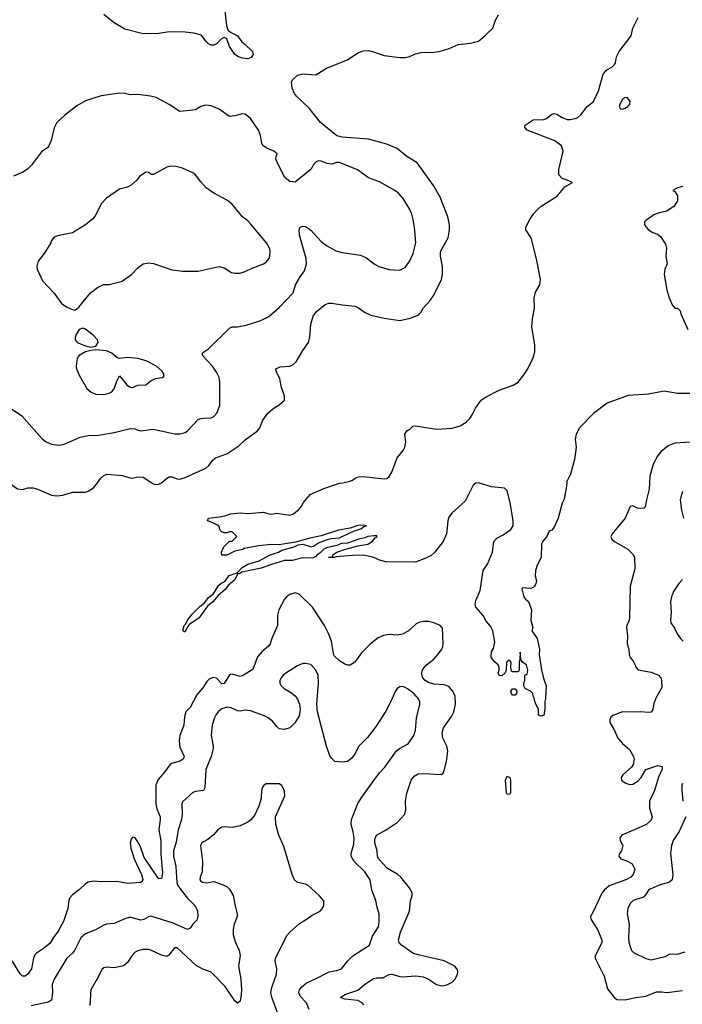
# Model space of a CAD drawing. Header units: inches. Extents: x 1473912 to 1647258, y 640388 to 773423.
# Tile 105 of 256: x 1512527 to 1517587, y 696019 to 703534. Entities that reach past the tile are written whole.
import ezdxf

# ---------------------------------------------------------------- set-up
doc = ezdxf.new("R2010")
doc.units = ezdxf.units.IN
doc.header["$MEASUREMENT"] = 0
doc.layers.add('B5619', color=7, linetype='Continuous')
doc.layers.add('B5710', color=7, linetype='Continuous')

msp = doc.modelspace()

# ---------------------------------------------------------------- linework, layer by layer
at = {"layer": 'B5619', "color": 5}
for points, elevation in [([(1512440.8, 700000), (1512450, 699995.5), (1512510, 699953), (1512550, 699947.7), (1512590, 699959.5), (1512630, 699959.5), (1512670, 699948.7), (1512770, 699905.3), (1512810, 699899.5), (1512856.3, 699903.7), (1512930, 699928), (1513027.9, 699927.9), (1513050, 699934.9), (1513090, 699960.5), (1513120.8, 700000)], 720), ([(1513535.5, 700000), (1513550, 699990.4), (1513570, 699985.7), (1513590, 699988.9), (1513610, 699999.5), (1513610.6, 700000)], 720), ([(1516705.8, 700000), (1516701.7, 699958.3), (1516685, 699875), (1516670, 699843.7), (1516638.3, 699730), (1516610, 699659.6), (1516590, 699636.9), (1516570, 699629.3), (1516552.9, 699590), (1516524.3, 699555.7), (1516512.9, 699530), (1516510.4, 699430), (1516478, 699370), (1516465.5, 699330), (1516464, 699290), (1516474, 699250), (1516470, 699228), (1516455.2, 699204.8), (1516430, 699193.2), (1516370, 699198), (1516362, 699190), (1516377.3, 699130), (1516390.5, 699110.5), (1516412, 699092), (1516437, 699030), (1516430.4, 698950.4), (1516444.7, 698895.3), (1516438, 698870), (1516478.8, 698810), (1516496, 698730), (1516494.4, 698685.6), (1516512.8, 698572.8), (1516527.7, 698507.7), (1516546.8, 698450), (1516542.8, 698350), (1516537.3, 698330), (1516537.3, 698270), (1516530, 698226), (1516510, 698218), (1516490, 698226), (1516488, 698270), (1516463.1, 698323.1), (1516456.4, 698356.4), (1516448, 698370), (1516446, 698390), (1516428.4, 698408.4), (1516388, 698430), (1516378, 698450), (1516378, 698470), (1516386, 698490), (1516386, 698530), (1516402, 698538), (1516408, 698570), (1516398, 698610), (1516370, 698628), (1516354, 698650), (1516350, 698706), (1516346.8, 698653.2), (1516340.7, 698630), (1516342.5, 698577.5), (1516338.4, 698561.6), (1516330, 698556), (1516290, 698557.2), (1516282.5, 698562.5), (1516277, 698590), (1516279.3, 698630), (1516270, 698644), (1516258, 698642), (1516244.7, 698630), (1516242, 698570), (1516234, 698550), (1516210, 698526), (1516190, 698528), (1516182, 698550), (1516188.7, 698570), (1516188.7, 698590), (1516182, 698610), (1516150, 698635.3), (1516128.3, 698668.3), (1516129.8, 698710), (1516145.7, 698734.3), (1516156.8, 698783.2), (1516141, 698870), (1516123.9, 698903.9), (1516090, 698942), (1516065.9, 698985.9), (1516010.9, 699050), (1516006.6, 699070), (1516010, 699102), (1516042.5, 699177.5), (1516066.6, 699330), (1516100.6, 699379.4), (1516137.3, 699470), (1516147.5, 699550), (1516170, 699576.4), (1516218.2, 699601.8), (1516277.5, 699642.5), (1516295.8, 699670), (1516296.8, 699710), (1516273.6, 699850), (1516250, 699939), (1516230, 699958), (1516130, 699967.8), (1516030, 699998), (1516010, 699996.9), (1515990, 699982), (1515930, 699859.5), (1515829.3, 699770.7), (1515804.4, 699735.6), (1515795.8, 699710), (1515785.7, 699610), (1515762, 699550), (1515697.6, 699470), (1515670, 699445.4), (1515630, 699423.5), (1515550, 699393.2), (1515410, 699397), (1515330, 699392.7), (1515268, 699410), (1515244.7, 699424.7), (1515214.6, 699434.6), (1515150, 699446.6), (1515070, 699445.1), (1514944.7, 699435.3), (1514929.3, 699429.3), (1514886, 699430), (1514908, 699432), (1514918, 699442), (1514918, 699450), (1514948.7, 699470), (1515008, 699490), (1515110, 699518.8), (1515186, 699530), (1515218, 699550), (1515241.2, 699578.8), (1515258, 699590), (1515254.6, 699594.6), (1515235.5, 699595.5), (1515186, 699590), (1515162, 699578), (1515118, 699570), (1515030, 699537.7), (1514983.6, 699536.4), (1514950, 699521.7), (1514870, 699502.6), (1514850, 699492.6), (1514818.4, 699461.6), (1514799.1, 699450), (1514786.6, 699433.4), (1514757.3, 699422.7), (1514690, 699425.7), (1514610, 699407), (1514550, 699405.1), (1514450, 699376.8), (1514371.2, 699348.8), (1514223.9, 699316.1), (1514205.6, 699305.6), (1514193, 699307), (1514170, 699257.4), (1514121.5, 699218.5), (1514095.3, 699184.7), (1514042.2, 699137.8), (1514001.5, 699090), (1513961.4, 699058.6), (1513894.7, 698965.3), (1513822, 698918), (1513805.1, 698894.9), (1513790, 698861.3), (1513782.3, 698862.3), (1513772.7, 698872.7), (1513784.2, 698910), (1513797.1, 698922.9), (1513809.8, 698950.2), (1513843.8, 698996.2), (1513903.7, 699056.3), (1513938, 699082), (1513970, 699124.2), (1514004, 699150), (1514016.3, 699163.7), (1514045, 699215), (1514067.1, 699232.9), (1514094, 699246), (1514127.2, 699292.8), (1514188.1, 699311.9), (1514226.6, 699353.4), (1514270, 699376.9), (1514356.9, 699403.1), (1514434.3, 699445.7), (1514503.7, 699470), (1514530, 699484.9), (1514624, 699510), (1514654.7, 699525.3), (1514688.4, 699531.6), (1514752.7, 699510), (1514770, 699515.2), (1514810, 699540.2), (1514870, 699562.6), (1514906.7, 699573.3), (1514970, 699578.9), (1515057.6, 699622.4), (1515138, 699650), (1515154.5, 699665.5), (1515175.3, 699670), (1515156.2, 699676.2), (1515110, 699673.6), (1515050, 699654), (1514962, 699638), (1514830, 699595.1), (1514743.1, 699576.9), (1514634.8, 699545.2), (1514510, 699526), (1514450, 699529.2), (1514350, 699519), (1514270, 699504), (1514242.8, 699497.2), (1514230, 699489), (1514170, 699478), (1514110, 699448), (1514070, 699446), (1514068.7, 699470), (1514086, 699510), (1514130, 699554), (1514150, 699554), (1514186, 699590), (1514150, 699626), (1514130, 699626), (1514110, 699618), (1514090, 699618), (1514070, 699626), (1514058, 699638), (1514048.7, 699670), (1513997, 699697), (1513961.2, 699710), (1513969.2, 699730), (1514050, 699738.4), (1514093.6, 699746.4), (1514138.3, 699761.7), (1514210, 699768.9), (1514270, 699765.3), (1514390, 699774.3), (1514430, 699762.4), (1514450, 699760.5), (1514490, 699767.3), (1514590, 699752.4), (1514618, 699762), (1514662.3, 699797.7), (1514680.1, 699819.9), (1514694, 699850), (1514745.1, 699910), (1514850, 699955), (1514970, 699995.2), (1514994.9, 700000)], 680), ([(1517337.6, 700000), (1517335.5, 699950), (1517312.7, 699870), (1517303.8, 699816.2), (1517293.2, 699806.8), (1517270, 699801.8), (1517244.6, 699804.6), (1517210, 699822.9), (1517190, 699818), (1517150, 699729.3), (1517052.7, 699610), (1517041.6, 699590), (1517048.2, 699570), (1517070.5, 699550), (1517172.4, 699492.4), (1517212.3, 699452.3), (1517221.7, 699430), (1517223.6, 699343.6), (1517189.2, 699210), (1517185.3, 698970), (1517182.4, 698950), (1517163, 698910), (1517162.4, 698897.6), (1517168.9, 698830), (1517167.4, 698770), (1517179.5, 698730), (1517181.5, 698690), (1517187.4, 698670), (1517217.1, 698630), (1517234, 698590), (1517250.4, 698570.4), (1517350, 698554.3), (1517406, 698530), (1517422.4, 698510), (1517428.5, 698490), (1517430, 698438), (1517385.4, 698354.6), (1517370, 698314), (1517362.3, 698270), (1517350.2, 698249.8), (1517330, 698245), (1517270.5, 698250.5), (1517210, 698247.4), (1517130, 698250.7), (1517056, 698224), (1517040.5, 698210), (1517032.7, 698190), (1517033, 698170), (1517068.8, 698108.8), (1517094.9, 698050), (1517130.2, 698010.2), (1517183.7, 697963.7), (1517215.8, 697910), (1517220.3, 697890), (1517213, 697850), (1517199.3, 697830), (1517132.2, 697770), (1517121.3, 697750), (1517123.8, 697730), (1517150.2, 697710.2), (1517170, 697702), (1517190, 697697.3), (1517210, 697700.2), (1517250, 697725.2), (1517274, 697750), (1517307.9, 697812.1), (1517400.7, 697840.7), (1517432.8, 697832.8), (1517433.4, 697813.4), (1517406.7, 697753.3), (1517375.5, 697650), (1517336.6, 697570), (1517336.9, 697516.9), (1517357.3, 697450), (1517350, 697424), (1517314, 697390), (1517126, 697310), (1517110.8, 697290), (1517114, 697270), (1517133, 697230), (1517123, 697190), (1517108, 697170), (1517102.8, 697150), (1517118, 697130), (1517170, 697110.4), (1517204, 697090), (1517224.9, 697050), (1517212.4, 697010), (1517194.4, 696990), (1517154.9, 696970), (1517030, 696924.1), (1516989.6, 696890.4), (1516972.3, 696867.7), (1516910.2, 696730), (1516886.7, 696690), (1516887.9, 696667.9), (1516939.2, 696590), (1516973.2, 696510), (1516972.4, 696487.6), (1516922.6, 696390), (1516920.9, 696370), (1516990, 696233.4), (1517016.3, 696136.3), (1517068.8, 696068.8), (1517090, 696055.8), (1517150, 696052.7), (1517230, 696071.3), (1517310, 696080.6), (1517390, 696113), (1517430, 696115.2), (1517470, 696108.6), (1517590, 696125.1)], 720), ([(1517590, 699932.7), (1517574.9, 699890), (1517572.2, 699870), (1517580.3, 699790), (1517595.8, 699730)], 740), ([(1517590, 699260.7), (1517561.6, 699230), (1517520.7, 699170), (1517504.9, 699130), (1517496.3, 699090), (1517501.6, 699010), (1517496.3, 698950), (1517499.1, 698930), (1517528.6, 698888.6), (1517547.3, 698847.3), (1517573.4, 698810), (1517594.8, 698790)], 740), ([(1515155.1, 696015.1), (1515142.4, 696030), (1515110, 696047.1), (1515010, 696058), (1514978, 696070), (1515010, 696093.4), (1515110, 696128), (1515160.3, 696170), (1515230, 696215), (1515250, 696220.4), (1515300.1, 696219.9), (1515350, 696247.6), (1515370, 696249), (1515430, 696230.2), (1515450, 696228.2), (1515550, 696236.1), (1515608.1, 696228.1), (1515650.2, 696210.2), (1515710, 696170.4), (1515750, 696159.5), (1515790, 696166.4), (1515830, 696188.2), (1515851.8, 696210), (1515871.8, 696250), (1515874, 696270), (1515870, 696282), (1515849.6, 696309.6), (1515769.6, 696349.6), (1515570, 696395.2), (1515530, 696409.8), (1515442.2, 696470), (1515424.8, 696490), (1515420.2, 696510), (1515434.9, 696570), (1515503.5, 696730), (1515511.3, 696808.7), (1515525.1, 696850), (1515523.6, 696870), (1515501.6, 696910), (1515438.9, 696990), (1515414.7, 697010), (1515335.6, 697055.6), (1515267.7, 697130), (1515259.8, 697150), (1515257.9, 697190), (1515238.3, 697250), (1515239.9, 697280.1), (1515251, 697310), (1515325.7, 697350), (1515410, 697406), (1515469.6, 697470), (1515477, 697503), (1515473.2, 697570), (1515484.2, 697630), (1515518, 697730), (1515538.9, 697761.1), (1515570, 697776.9), (1515610, 697781), (1515746.6, 697773.4), (1515759.5, 697780.5), (1515767, 697793), (1515787, 697873), (1515796.4, 697950), (1515789.8, 697990), (1515759.1, 698050), (1515754.8, 698090), (1515764.8, 698130), (1515824.9, 698215.1), (1515843.1, 698250), (1515856, 698310), (1515853.1, 698370), (1515835.8, 698410), (1515803.4, 698443.4), (1515770, 698457.3), (1515690, 698463), (1515650, 698474.3), (1515624.2, 698490), (1515604.8, 698510), (1515596.4, 698543.6), (1515603.1, 698570), (1515615.6, 698590), (1515633.5, 698610), (1515690, 698653), (1515722.9, 698690), (1515749.8, 698730), (1515758.7, 698750), (1515760.9, 698770), (1515755.6, 698890), (1515737.2, 698910), (1515690.9, 698930.9), (1515650, 698941), (1515610, 698941.7), (1515583.6, 698936.4), (1515556.1, 698923.9), (1515494.1, 698865.9), (1515450, 698843.5), (1515410, 698836.4), (1515350, 698841.5), (1515306.1, 698833.9), (1515265, 698815), (1515206, 698770), (1515137.7, 698702.3), (1515087.7, 698630), (1515050, 698607.6), (1515030, 698607.8), (1515010, 698614.7), (1514970, 698640.4), (1514930, 698678.4), (1514920.3, 698710), (1514907.3, 698790), (1514885.2, 698850), (1514854.9, 698910), (1514764.4, 699050), (1514662, 699150), (1514630, 699159.4), (1514590, 699145.8), (1514568.4, 699131.6), (1514550.1, 699109.9), (1514505.8, 699030), (1514497.1, 698990), (1514496.4, 698910), (1514452.7, 698810), (1514439.7, 698770), (1514427.5, 698752.5), (1514377.3, 698710), (1514343.6, 698670), (1514307, 698573), (1514236.3, 698530), (1514210, 698519.8), (1514150, 698539.8), (1514130, 698532.9), (1514090, 698467), (1514070, 698465.4), (1514030, 698508), (1514007.2, 698512.8), (1513977.2, 698502.8), (1513956.9, 698483.1), (1513925.3, 698434.7), (1513879.8, 698380.2), (1513830, 698283), (1513796.4, 698250), (1513787.2, 698212.8), (1513780.7, 698150), (1513751.2, 698070), (1513745.5, 698030), (1513750, 697980.5), (1513782.3, 697910), (1513776.2, 697890), (1513750, 697874.4), (1513690, 697857.8), (1513673.7, 697846.3), (1513632.4, 697790), (1513584.3, 697735.7), (1513568.3, 697691.7), (1513567.1, 697550), (1513575.7, 697510), (1513599.1, 697450), (1513601.2, 697430), (1513589.6, 697350.4), (1513605.8, 697265.8), (1513605.1, 697165.1), (1513618.6, 697021.4), (1513610, 696979.5), (1513590, 696976.9), (1513570, 697004.2), (1513478.4, 697138.4), (1513450, 697221.3), (1513430, 697258.7), (1513410, 697289.5), (1513390, 697295.1), (1513379.5, 697280.5), (1513370.4, 697250), (1513375.8, 697210), (1513401.7, 697130), (1513458.6, 697010), (1513468.5, 696971.5), (1513463.1, 696956.9), (1513451.1, 696948.9), (1513350, 696939.8), (1513270, 696957.3), (1513150, 696954), (1513090, 696959.1), (1513050, 696951.3), (1513030, 696937.6), (1512985.4, 696894.6), (1512930, 696855.1), (1512910, 696832.7), (1512902.8, 696810), (1512895.6, 696750), (1512862.7, 696650), (1512821.9, 696578.1), (1512785.4, 696530), (1512757, 696483), (1512710, 696444.8), (1512654.9, 696410), (1512643.7, 696396.3), (1512633.1, 696370), (1512618, 696290), (1512590, 696249.7), (1512570, 696234), (1512550, 696233.7), (1512530, 696252.4), (1512470, 696350.9)], 720), ([(1514739.1, 695979.1), (1514718.8, 696030), (1514670, 696081.5), (1514659.8, 696110), (1514665.3, 696130), (1514679.2, 696150), (1514717.5, 696182.5), (1514780.7, 696210), (1514890, 696267.2), (1514950, 696276.4), (1514985.2, 696290), (1515032, 696350), (1515071.9, 696388.1), (1515198.4, 696470), (1515221.6, 696538.4), (1515266.6, 696610), (1515273.7, 696650), (1515272.6, 696710), (1515256.8, 696756.8), (1515246.9, 696810), (1515217.7, 696890), (1515203.5, 696970), (1515162.4, 697030), (1515080.5, 697110), (1515059.5, 697150), (1515058.4, 697170), (1515078.7, 697241.3), (1515081.7, 697290), (1515074.9, 697334.9), (1515059.5, 697390), (1515061.6, 697430), (1515110, 697550.7), (1515140.1, 697599.9), (1515231.8, 697728.2), (1515274.9, 697785.1), (1515317, 697830), (1515405.8, 697954.2), (1515427.7, 697972.3), (1515493, 698007), (1515537.4, 698070), (1515549.7, 698110), (1515556.6, 698203.4), (1515583.7, 698310), (1515582.7, 698330), (1515572.7, 698350), (1515536, 698390), (1515490, 698426.6), (1515470, 698437), (1515450, 698443.7), (1515430, 698442.7), (1515411, 698430), (1515394.6, 698405.4), (1515364.7, 698335.3), (1515323.4, 698256.6), (1515250, 698141.2), (1515184.1, 698055.9), (1515117.3, 697990), (1515087.7, 697930), (1515062.8, 697897.2), (1515030, 697872.3), (1514990, 697866), (1514932.7, 697872.7), (1514910, 697894), (1514894.8, 697914.8), (1514870, 697988), (1514800.5, 698250), (1514796.9, 698310), (1514809.7, 698470), (1514806, 698530), (1514789.7, 698569.7), (1514750, 698612), (1514710, 698620.9), (1514690, 698619.5), (1514650, 698601.6), (1514568.2, 698551.8), (1514540.5, 698530), (1514523.1, 698510), (1514514, 698490), (1514514, 698470), (1514525.3, 698450), (1514546.4, 698430), (1514598.5, 698398.5), (1514630, 698372.2), (1514648.2, 698348.2), (1514663.6, 698310), (1514668.9, 698270), (1514660.5, 698219.5), (1514630.4, 698170), (1514590, 698129.7), (1514550, 698116.3), (1514510, 698122.4), (1514490, 698138.7), (1514458.8, 698178.8), (1514425.6, 698205.6), (1514390, 698222.9), (1514290, 698258.2), (1514250, 698263.1), (1514210, 698255.8), (1514190, 698258), (1514141.3, 698281.3), (1514110, 698286.6), (1514070, 698274.3), (1514046, 698254), (1514027.6, 698230), (1514014.6, 698205.4), (1513996.9, 698150), (1513990.3, 698070.3), (1514004.9, 697990), (1514003.7, 697970), (1513990, 697909.2), (1513949.2, 697810), (1513940.3, 697670), (1513930, 697649.6), (1513870, 697643.9), (1513850, 697635.1), (1513770, 697564), (1513765.7, 697550), (1513768.3, 697470), (1513762.9, 697430), (1513738.4, 697350), (1513722.5, 697257.5), (1513701.1, 697190), (1513701.1, 697150), (1513719.8, 697070), (1513727.3, 696947.3), (1513733.7, 696930), (1513760.1, 696890), (1513810, 696829.4), (1513868.2, 696770), (1513876, 696756), (1513884.9, 696730), (1513889, 696691), (1513879.3, 696660.7), (1513850.2, 696629.8), (1513830, 696599.5), (1513810, 696589.8), (1513698.2, 696638.2), (1513530, 696691.8), (1513510, 696686.6), (1513474.6, 696665.4), (1513450, 696662), (1513370, 696683), (1513330, 696671.6), (1513250, 696635.1), (1513190, 696629.6), (1513170, 696623.6), (1513110.8, 696590), (1513030, 696557.4), (1512994.2, 696525.8), (1512944.7, 696430), (1512930.3, 696410), (1512887.9, 696370), (1512790.2, 696210), (1512775.3, 696170), (1512779, 696110), (1512770.2, 696049.8), (1512745.1, 696034.9), (1512613.9, 696006.1)], 740), ([(1514501.3, 695941.3), (1514452.7, 696072.7), (1514444.8, 696110), (1514452, 696148), (1514487.6, 696250), (1514491.6, 696290), (1514478.4, 696350), (1514482, 696370), (1514570, 696546), (1514589.6, 696570.4), (1514663.3, 696636.7), (1514722, 696670), (1514761.5, 696698.5), (1514822, 696730), (1514835.5, 696744.5), (1514848.7, 696770), (1514848.9, 696808.9), (1514815.3, 696850), (1514730, 696926), (1514710, 696935.1), (1514650, 696949.2), (1514626.6, 696970), (1514607.6, 697010), (1514543.8, 697223.8), (1514506.6, 697310), (1514482.7, 697390), (1514481.2, 697450), (1514553.2, 697610), (1514550, 697646), (1514530, 697688), (1514510, 697702), (1514410, 697702), (1514392, 697690), (1514382.8, 697677.2), (1514374.8, 697650), (1514370.6, 697590.6), (1514354.4, 697530), (1514319.5, 697460.5), (1514293.7, 697426.3), (1514270, 697408.3), (1514210, 697379.8), (1514150, 697367.3), (1514090, 697373), (1514070, 697369.6), (1514040.7, 697350), (1514006.6, 697313.4), (1513963.1, 697276.9), (1513930, 697259.5), (1513919.1, 697250), (1513908, 697230), (1513923.1, 697110), (1513921.3, 697030), (1513906.3, 696990), (1513904.2, 696970), (1513910, 696959.1), (1513922.8, 696950), (1513953.3, 696946.7), (1514010, 696955.5), (1514074.1, 696934.1), (1514110, 696917.1), (1514130, 696898), (1514157, 696850), (1514172, 696770), (1514188.8, 696710), (1514187.2, 696690), (1514165.7, 696630), (1514157, 696590), (1514158, 696550), (1514175.3, 696490), (1514203.7, 696430), (1514211.9, 696391.9), (1514198.9, 696310), (1514215.3, 696210), (1514221.6, 696130), (1514219.3, 696090), (1514210, 696042), (1514190, 696028.7), (1514170, 696045.2), (1514095.9, 696155.9), (1513990, 696263), (1513926, 696286), (1513875.9, 696315.9), (1513730, 696449.5), (1513710, 696449.3), (1513665.8, 696394.2), (1513650, 696382.7), (1513610, 696393.3), (1513530, 696432.3), (1513510, 696437.3), (1513470, 696436.4), (1513430, 696428.2), (1513410, 696415.8), (1513384.2, 696390), (1513350, 696337), (1513330, 696319.6), (1513310.3, 696309.7), (1513250, 696298.4), (1513190, 696301.6), (1513170, 696296.2), (1513154.4, 696285.6), (1513130.4, 696230), (1513070.5, 696130), (1513062, 696010)], 760), ([(1517590, 697704), (1517583.8, 697690), (1517582.6, 697650), (1517592.6, 697570)], 740), ([(1517613.4, 697450), (1517563.5, 697336.5), (1517517.8, 697270), (1517503.9, 697230), (1517496.9, 697170), (1517515.1, 697010), (1517511, 696970), (1517489.3, 696950.7), (1517411.7, 696928.3), (1517341.3, 696898.7), (1517328.5, 696890), (1517306.4, 696853.6), (1517290, 696836.2), (1517211, 696810), (1517190, 696789.3), (1517172.2, 696750), (1517167.2, 696710), (1517181.6, 696630), (1517175.3, 696530), (1517178.7, 696490), (1517200.3, 696430), (1517215, 696415), (1517308.2, 696368.2), (1517350, 696358.6), (1517455.4, 696384.6), (1517490, 696401.1), (1517510, 696405.3), (1517550, 696401.3), (1517610, 696420.3)], 740)]:
    msp.add_lwpolyline(points, dxfattribs=dict(at, elevation=elevation))
at = {"layer": 'B5619', "color": 5, "elevation": 680}
for points in [[(1516290, 698377.2), (1516282, 698390), (1516278, 698410), (1516290, 698426.8), (1516310, 698426.8), (1516324, 698410), (1516320.7, 698390), (1516310, 698379.3)], [(1516250, 697619.5), (1516244.8, 697630), (1516236.9, 697730), (1516250, 697759.1), (1516270, 697750.7), (1516275.2, 697730), (1516274.8, 697634.8), (1516270, 697621.6)]]:
    msp.add_lwpolyline(points, close=True, dxfattribs=at)
at = {"layer": 'B5710', "color": 5}
for points, elevation in [([(1514090, 703644.7), (1514106, 703490), (1514115.9, 703455.9), (1514125.2, 703445.2), (1514191, 703410), (1514223.5, 703363.5), (1514250, 703344.7), (1514304.7, 703290), (1514310.9, 703269.1), (1514295.3, 703244.7), (1514270, 703235.3), (1514230, 703239), (1514198, 703250), (1514170, 703269), (1514130, 703328), (1514110, 703388), (1514090, 703399), (1514070, 703389.2), (1514030, 703349.4), (1514010, 703339.3), (1513990, 703339.3), (1513970, 703349.3), (1513950, 703369.2), (1513915.6, 703415.6), (1513858, 703430), (1513790, 703438.4), (1513670, 703441.7), (1513590, 703427.6), (1513470, 703426.8), (1513330, 703461), (1513249.6, 703510), (1513170, 703574.5)], 720), ([(1513610.6, 700000), (1513647.7, 700032.3), (1513670, 700043.7), (1513690, 700045.3), (1513730, 700028.7), (1513750, 700027), (1513790, 700039.5), (1513949.6, 700110), (1513973, 700130), (1514004.6, 700175.4), (1514021.6, 700190), (1514110, 700219.6), (1514199.6, 700280.4), (1514250, 700326), (1514344.2, 700395.8), (1514360.7, 700419.3), (1514383.3, 700476.7), (1514422.7, 700530), (1514470, 700570.7), (1514510, 700594.8), (1514549.2, 700630), (1514550, 700662), (1514525.9, 700725.9), (1514513.9, 700793.9), (1514484.7, 700850), (1514483.7, 700870), (1514516.2, 700883.8), (1514590, 700890.4), (1514616.9, 700903.1), (1514637.7, 700922.3), (1514689.6, 701010), (1514734, 701070), (1514743, 701110), (1514750.7, 701210), (1514769.2, 701270.8), (1514794.3, 701305.7), (1514861.1, 701358.9), (1514889.2, 701370), (1514910, 701369.3), (1514990, 701356.3), (1515090, 701347.7), (1515115.8, 701335.8), (1515161.7, 701301.7), (1515210, 701278.5), (1515310, 701254.9), (1515430, 701238), (1515510, 701254.9), (1515570, 701279.5), (1515590, 701298), (1515608.9, 701331.1), (1515662.6, 701390), (1515689.7, 701430), (1515748, 701550), (1515755.8, 701590), (1515756.4, 701650), (1515739.8, 701730), (1515739.8, 701750), (1515744.4, 701770), (1515798.3, 701870), (1515809.8, 701930), (1515809.7, 701970), (1515797.3, 702030), (1515738.4, 702178.4), (1515688.5, 702268.5), (1515562.4, 702442.4), (1515482.7, 702490), (1515410.9, 702550.9), (1515330, 702584), (1515190, 702623.1), (1514990, 702637.1), (1514950, 702647.9), (1514936.9, 702656.9), (1514825.7, 702750), (1514738.7, 702858.7), (1514641.3, 702950), (1514625.4, 702970), (1514606.9, 703010), (1514604, 703056), (1514610, 703074), (1514650, 703110.3), (1514690, 703121.1), (1514790, 703111.8), (1514870, 703163.8), (1515030, 703228.2), (1515110, 703281.6), (1515150, 703295.8), (1515190, 703297.6), (1515228.9, 703288.9), (1515310, 703259.5), (1515430, 703246), (1515470, 703246.4), (1515506, 703254), (1515550, 703273), (1515590, 703283), (1515690, 703284.9), (1515730, 703290.5), (1515806.6, 703313.4), (1515876.6, 703343.4), (1515970, 703354.9), (1516030, 703368.8), (1516084.9, 703415.1), (1516139.3, 703470), (1516160.9, 703530), (1516183.7, 703570)], 720), ([(1514994.9, 700000), (1515049.6, 700010.4), (1515070, 700018.8), (1515090, 700035.5), (1515115.8, 700044.2), (1515150, 700046), (1515310, 700028.4), (1515330, 700032.7), (1515350, 700048.4), (1515370, 700079.3), (1515409.6, 700190), (1515454.9, 700245.1), (1515469.6, 700270), (1515477, 700310), (1515469.3, 700370), (1515484.8, 700395.2), (1515508.7, 700410), (1515530, 700431), (1515550, 700434.8), (1515710, 700408.2), (1515830, 700416.3), (1515890, 700434.8), (1515937, 700463), (1515964, 700490), (1515983.2, 700516.8), (1516007, 700570), (1516051.8, 700630), (1516090, 700656.5), (1516190, 700707), (1516296.6, 700743.4), (1516332.9, 700767.1), (1516377, 700823), (1516407, 700870), (1516447.7, 700952.3), (1516460.8, 700999.2), (1516462.2, 701050), (1516437.3, 701190), (1516442.5, 701250), (1516459.6, 701330), (1516456.5, 701410), (1516466.9, 701453.1), (1516499.8, 701510), (1516504.2, 701550), (1516476.1, 701696.1), (1516439.3, 701850), (1516431.3, 701871.3), (1516392.7, 701930), (1516393.2, 701950), (1516422.7, 702010), (1516450, 702050.8), (1516486, 702090), (1516510, 702110.5), (1516632.7, 702187.3), (1516690, 702259.1), (1516748.7, 702290), (1516708.7, 702310), (1516670, 702322.9), (1516643.7, 702350), (1516645.6, 702390), (1516677.2, 702530), (1516665.2, 702570), (1516614, 702610), (1516402, 702690), (1516384, 702710), (1516388, 702730), (1516449.6, 702770.4), (1516530, 702772), (1516550, 702779.5), (1516590, 702812.2), (1516610, 702818.7), (1516630, 702812), (1516670, 702786.4), (1516709, 702771), (1516731.1, 702771.1), (1516770, 702780.7), (1516790, 702787.7), (1516813.1, 702806.9), (1516861.2, 702870), (1516909.7, 702910.3), (1516947.8, 702990), (1516982.5, 703117.5), (1517010, 703150.8), (1517050, 703170.8), (1517069.5, 703190.5), (1517076.6, 703203.4), (1517085.1, 703250), (1517105.6, 703290), (1517195.6, 703410), (1517209.5, 703470), (1517249.6, 703550.4)], 680), ([(1512464.4, 700564.4), (1512544, 700510), (1512697.4, 700337.4), (1512730, 700312.7), (1512770, 700294.9), (1512830, 700286.4), (1512866.7, 700293.3), (1512990, 700347.7), (1513050, 700360.5), (1513130, 700363.1), (1513250, 700382.4), (1513370, 700414.4), (1513409.5, 700410.5), (1513430, 700400.3), (1513450, 700397), (1513550, 700408.5), (1513710, 700372.2), (1513750, 700374), (1513790, 700383.8), (1513810, 700395.5), (1513890, 700481.6), (1513910, 700490.5), (1513930, 700493), (1513990, 700494), (1514010, 700504), (1514032, 700530), (1514055.1, 700590), (1514054.7, 700770), (1514050, 700802), (1514030, 700844), (1513999.3, 700890), (1513922.7, 700970), (1513924, 700990), (1513970, 701022), (1514130, 701179.3), (1514150, 701188.4), (1514190, 701190.4), (1514256.6, 701203.4), (1514370, 701237.1), (1514430, 701268.2), (1514510, 701337.1), (1514616, 701450), (1514634, 701510), (1514668.3, 701570), (1514702.4, 701617.6), (1514717.6, 701670), (1514715.3, 701710), (1514662.9, 701890), (1514662.7, 701930), (1514670, 701951.3), (1514690, 701958), (1514710, 701956), (1514730, 701942.8), (1514750, 701926.8), (1514830, 701840.5), (1514870, 701810.4), (1514941, 701770), (1514990, 701756.4), (1515130, 701735.3), (1515175.6, 701715.6), (1515234, 701670), (1515270, 701650.4), (1515350, 701628), (1515430, 701623), (1515470, 701643), (1515507.3, 701692.7), (1515531.8, 701748.2), (1515553.1, 701830), (1515543.1, 701950), (1515532.3, 702010), (1515522.3, 702050), (1515505.1, 702090), (1515456.4, 702170), (1515419.1, 702210), (1515393, 702230), (1515275.3, 702295.3), (1515190, 702327.7), (1515106.6, 702386.6), (1514970, 702442.7), (1514950, 702442.6), (1514910, 702431.2), (1514875.6, 702435.6), (1514830, 702453.3), (1514810, 702455.6), (1514791.3, 702450), (1514773.4, 702430), (1514750, 702389.3), (1514639.1, 702300.9), (1514630, 702294), (1514590, 702299), (1514553.2, 702330), (1514503.3, 702423.3), (1514483.7, 702470), (1514485.2, 702490), (1514494, 702510), (1514469, 702530), (1514413.4, 702553.4), (1514387, 702570), (1514376.2, 702590), (1514365.1, 702650), (1514352, 702690), (1514290, 702779.3), (1514250, 702812.7), (1514230, 702816), (1514170, 702799.3), (1514130, 702796), (1514049.6, 702849.6), (1513990, 702875.1), (1513950, 702882), (1513910, 702871.8), (1513870, 702847), (1513850, 702842), (1513750, 702832.7), (1513670, 702885.2), (1513570, 702939), (1513526, 702950), (1513430, 702962), (1513370, 702959.5), (1513329.5, 702969.5), (1513291.9, 702971.9), (1513150, 702953.6), (1513030, 702914.5), (1512963.4, 702876.6), (1512870, 702803.7), (1512811.9, 702748.1), (1512791.9, 702708.1), (1512768.5, 702611.5), (1512750.7, 702570), (1512741.6, 702558.4), (1512694.9, 702525.1), (1512617.3, 702422.7), (1512586.2, 702393.8), (1512551, 702370), (1512480.9, 702339.1)], 740), ([(1517590, 702260.5), (1517551.3, 702250), (1517514, 702230), (1517530, 702222), (1517551.3, 702190), (1517551.3, 702150), (1517524.7, 702110), (1517470, 702073.2), (1517410, 702059.3), (1517370, 702043.6), (1517310, 702002), (1517298, 701990), (1517298, 701982), (1517298.4, 701970), (1517310.4, 701950), (1517330.4, 701930), (1517363, 701910), (1517397.3, 701897.3), (1517420, 701880), (1517459.5, 701819.5), (1517467.7, 701790), (1517461.2, 701730), (1517470.9, 701670), (1517453.2, 701630), (1517448.9, 701590), (1517470, 701470.8), (1517486.7, 701410), (1517510, 701358), (1517530, 701331.3), (1517550, 701331.3), (1517570.5, 701310.5), (1517576, 701290), (1517630.7, 701170)], 680), ([(1517650, 700681.5), (1517550, 700680.7), (1517450, 700698.4), (1517330, 700675.8), (1517173.9, 700666.1), (1517013.7, 700606.3), (1516910, 700527.6), (1516801.4, 700418.6), (1516777.8, 700370), (1516770.3, 700330), (1516778, 700270), (1516763.4, 700176.6), (1516734.7, 700065.3), (1516706.8, 700010), (1516705.8, 700000)], 680), ([(1517650, 700308.7), (1517530, 700302), (1517478.2, 700281.8), (1517423.6, 700236.4), (1517398, 700202), (1517369, 700151), (1517362, 700130), (1517339.6, 700050), (1517337.6, 700000)], 720), ([(1513120.8, 700000), (1513146.7, 700033.3), (1513170, 700055.5), (1513194.9, 700065.1), (1513310, 700056.1), (1513370, 700035.8), (1513390, 700034), (1513430, 700044.4), (1513470, 700043.1), (1513535.5, 700000)], 720)]:
    msp.add_lwpolyline(points, dxfattribs=dict(at, elevation=elevation))
for points, elevation in [([(1517150, 702940.4), (1517132.7, 702930), (1517109.1, 702890), (1517106, 702870), (1517114.2, 702854.2), (1517130, 702850.3), (1517150, 702858.2), (1517170, 702870.3), (1517185.6, 702890), (1517189.8, 702910), (1517170, 702938)], 680), ([(1513710, 702416.4), (1513670, 702414.2), (1513650, 702408.3), (1513550, 702352), (1513532.7, 702352.7), (1513510, 702368.7), (1513490, 702369), (1513442.5, 702337.5), (1513421, 702310), (1513378, 702270), (1513350, 702256), (1513290, 702239.3), (1513190, 702172.3), (1513153.4, 702130), (1513104.1, 702035.9), (1513085.8, 702014.2), (1513030, 701969.2), (1512930, 701906), (1512816.8, 701883.2), (1512790, 701874), (1512770.6, 701849.4), (1512764, 701830), (1512713.4, 701750), (1512667.3, 701690), (1512657.3, 701650), (1512660.7, 701630), (1512700.9, 701540.9), (1512788.3, 701448.3), (1512850, 701366), (1512890, 701338.8), (1512930, 701321), (1512950, 701318), (1512980.2, 701339.8), (1513069.3, 701450), (1513121.2, 701490), (1513168, 701512), (1513210, 701512.4), (1513310, 701538.4), (1513380.9, 701590), (1513435.6, 701644.4), (1513470, 701670.7), (1513510, 701678), (1513550, 701673.4), (1513690, 701624.9), (1513773.7, 701613.7), (1513890, 701614), (1514050, 701650.7), (1514090, 701638.8), (1514144.5, 701604.5), (1514170, 701598.8), (1514210, 701598.8), (1514250, 701610.6), (1514301.7, 701638.3), (1514390, 701670.4), (1514410, 701683), (1514431.6, 701710), (1514437.6, 701730), (1514439.7, 701770), (1514434, 701790), (1514411.1, 701830), (1514290, 701976.2), (1514270, 701998.4), (1514229.4, 702030), (1514148.1, 702128.1), (1514114.5, 702154.5), (1514009.7, 702209.7), (1513952.3, 702250), (1513910, 702296.2), (1513870, 702349.6), (1513850, 702364.4), (1513770, 702401)], 760), ([(1513010, 701179), (1512982, 701170), (1512958, 701130), (1512951.1, 701108.9), (1512951, 701090), (1512966.8, 701070), (1513030, 701045.5), (1513070, 701035.5), (1513110, 701042.8), (1513127, 701070), (1513120.7, 701090), (1513090, 701123.7), (1513030, 701172.7)], 760), ([(1513110, 701014), (1513070, 701008), (1513030, 700997.6), (1512982.8, 700970), (1512967.3, 700950), (1512959.1, 700890), (1512960.7, 700870), (1512980.9, 700820.9), (1513039.9, 700719.9), (1513074, 700690), (1513110, 700675.3), (1513170, 700672), (1513210, 700682), (1513230, 700693.7), (1513250, 700715.5), (1513270, 700774.8), (1513290, 700816), (1513346.5, 700746.5), (1513370, 700729.1), (1513390, 700726.5), (1513430, 700743.1), (1513490, 700746.7), (1513530, 700776.3), (1513565.1, 700794.9), (1513616, 700804), (1513628, 700810), (1513629, 700830), (1513616, 700850), (1513572.3, 700890), (1513493.2, 700930), (1513430, 700946.9), (1513350, 700956.3), (1513290, 700949), (1513272.5, 700952.5), (1513229.8, 700989.8), (1513190, 701005.4)], 760)]:
    msp.add_lwpolyline(points, close=True, dxfattribs=dict(at, elevation=elevation))

doc.saveas('drawing.dxf')
